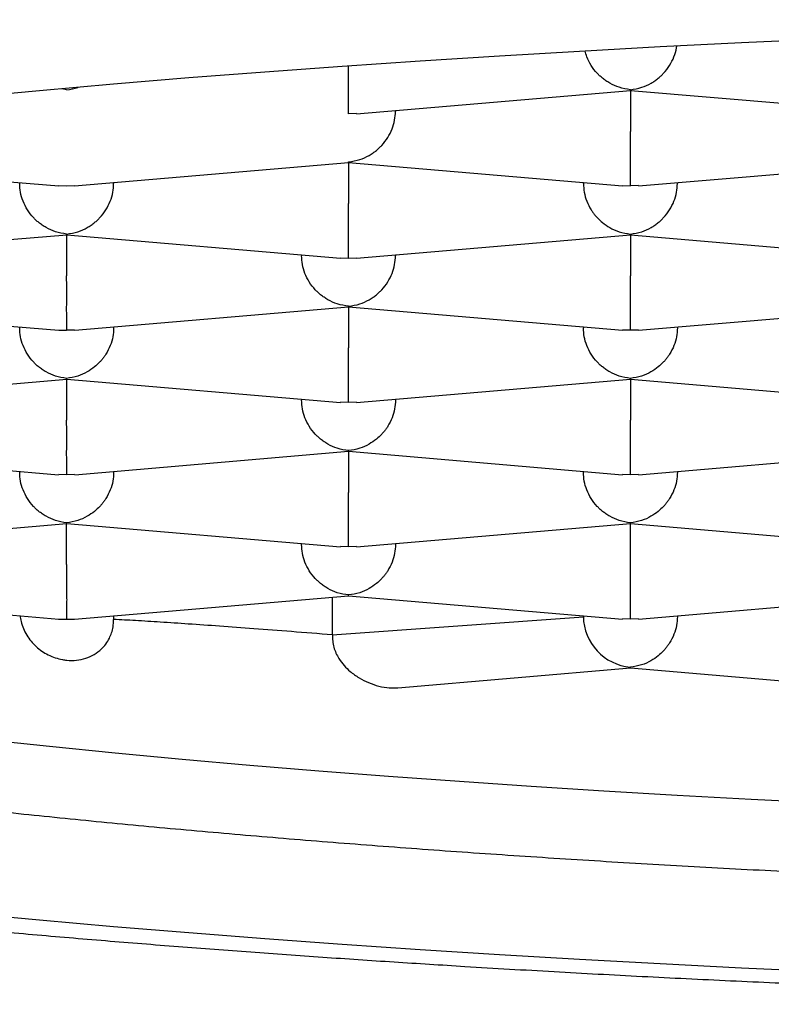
# Model space of a CAD drawing. Header units: millimetres. Extents: x 8 to 820, y 12 to 521.
# Tile 17 of 28: x 397.1 to 399.1, y 481.63 to 484.25. Entities that reach past the tile are written whole.
import ezdxf

# ---------------------------------------------------------------- set-up
doc = ezdxf.new("R2010")
doc.units = ezdxf.units.MM

msp = doc.modelspace()

# ---------------------------------------------------------------- linework, layer by layer
at = {"color": 7, "linetype": 'Continuous', "lineweight": 30}
for p, q in [((397.2213, 484.0632), (397.2095, 484.0657)), ((398.7214, 484.0622), (398.7213, 484.0632)), ((397.9927, 483.9992), (398.7215, 484.0614)), ((398.7213, 484.0614), (398.7213, 483.9522)), ((398.7214, 484.0614), (399.4502, 483.9992)), ((397.9926, 484), (397.9713, 483.9992)), ((398.0963, 484.0081), (398.0963, 484.0055)), ((396.4714, 483.8694), (397.2002, 483.8072)), ((397.2424, 483.8072), (397.9715, 483.8694)), ((397.9714, 483.8702), (397.9713, 483.8712)), ((397.9713, 483.8694), (397.9713, 483.7602)), ((397.9714, 483.8694), (398.7002, 483.8072)), ((398.7427, 483.8072), (399.4715, 483.8694)), ((397.2003, 483.808), (397.2213, 483.8072)), ((397.2213, 483.8072), (397.2424, 483.808)), ((397.3463, 483.8161), (397.3463, 483.8135)), ((398.5963, 483.8135), (398.5963, 483.8161)), ((398.7003, 483.808), (398.7213, 483.8072)), ((398.7426, 483.808), (398.7213, 483.8072)), ((398.8463, 483.8161), (398.8463, 483.8135)), ((396.4927, 483.6152), (397.2215, 483.6774)), ((397.2214, 483.6782), (397.2213, 483.6792)), ((397.2213, 483.6774), (397.2213, 483.5682)), ((397.2214, 483.6774), (397.9502, 483.6152)), ((397.9924, 483.6152), (398.7215, 483.6774)), ((398.7214, 483.6782), (398.7213, 483.6792)), ((398.7213, 483.6774), (398.7213, 483.5682)), ((398.7214, 483.6774), (399.4502, 483.6152)), ((397.8463, 483.6241), (397.8463, 483.6215)), ((398.0963, 483.6241), (398.0963, 483.6215)), ((397.9503, 483.616), (397.9713, 483.6152)), ((397.9713, 483.6152), (397.9924, 483.616)), ((397.9714, 483.4862), (397.9713, 483.4872)), ((396.4714, 483.4854), (397.2002, 483.4232)), ((397.2427, 483.4232), (397.9715, 483.4854)), ((397.9713, 483.4854), (397.9713, 483.3762)), ((397.9714, 483.4854), (398.7, 483.4232)), ((398.7427, 483.4232), (399.4715, 483.4854)), ((397.2003, 483.4239), (397.2213, 483.4232)), ((397.2426, 483.424), (397.2213, 483.4232)), ((397.3463, 483.432), (397.3463, 483.4295)), ((398.5963, 483.432), (398.5963, 483.4295)), ((398.7213, 483.4232), (398.7001, 483.424)), ((398.7426, 483.424), (398.7213, 483.4232)), ((398.8463, 483.432), (398.8463, 483.4295)), ((396.4927, 483.2312), (397.2215, 483.2934)), ((397.2214, 483.2942), (397.2213, 483.2952)), ((397.2213, 483.2934), (397.2213, 483.1841)), ((397.2214, 483.2934), (397.95, 483.2312)), ((397.9927, 483.2312), (398.7215, 483.2934)), ((398.7214, 483.2942), (398.7213, 483.2952)), ((398.7213, 483.2934), (398.7213, 483.1841)), ((398.7214, 483.2934), (399.45, 483.2312)), ((397.8463, 483.24), (397.8463, 483.2375)), ((397.9713, 483.2312), (397.9501, 483.232)), ((397.9926, 483.232), (397.9713, 483.2312)), ((398.0963, 483.24), (398.0963, 483.2375)), ((396.4714, 483.1014), (397.2, 483.0392)), ((397.2427, 483.0392), (397.9715, 483.1014)), ((397.9714, 483.1021), (397.9713, 483.1032)), ((397.9713, 483.1014), (397.9713, 482.9921)), ((397.9714, 483.1014), (398.7, 483.0392)), ((398.7427, 483.0392), (399.4715, 483.1014)), ((397.3463, 483.048), (397.3463, 483.0455)), ((398.5963, 483.048), (398.5963, 483.0455)), ((398.8463, 483.048), (398.8463, 483.0455)), ((397.2213, 483.0392), (397.2001, 483.04)), ((397.2426, 483.04), (397.2213, 483.0392)), ((398.7213, 483.0392), (398.7001, 483.04)), ((398.7426, 483.04), (398.7213, 483.0392)), ((397.2214, 482.9101), (397.2213, 482.9112)), ((398.7214, 482.9101), (398.7213, 482.9112)), ((396.4927, 482.8472), (397.2215, 482.9094)), ((397.2213, 482.8001), (397.2213, 482.9093)), ((397.2214, 482.9093), (397.95, 482.8472)), ((397.9927, 482.8472), (398.7215, 482.9094)), ((398.7213, 482.8001), (398.7213, 482.9093)), ((398.7214, 482.9093), (399.45, 482.8472)), ((397.8463, 482.8535), (397.8463, 482.856)), ((397.9713, 482.8472), (397.9501, 482.8479)), ((397.9926, 482.8479), (397.9713, 482.8472)), ((398.0963, 482.856), (398.0963, 482.8535)), ((396.4713, 482.7173), (397.2001, 482.6551)), ((397.2426, 482.6551), (397.9715, 482.7174)), ((397.9282, 482.7137), (397.9282, 482.6133)), ((397.9714, 482.7181), (397.9713, 482.7192)), ((397.9714, 482.7173), (398.7, 482.6552)), ((398.7427, 482.6552), (399.4715, 482.7174)), ((397.3463, 482.664), (397.3463, 482.6542)), ((397.9282, 482.6133), (398.5963, 482.6614)), ((398.5963, 482.6614), (398.5963, 482.664)), ((398.7213, 482.6552), (398.7001, 482.6559)), ((398.7426, 482.6559), (398.7213, 482.6552)), ((398.8463, 482.664), (398.8463, 482.6614)), ((398.1024, 482.4725), (398.7213, 482.5253)), ((398.7213, 482.5253), (398.7213, 482.5272)), ((398.7213, 482.5253), (399.4501, 482.4631))]:
    msp.add_line(p, q, dxfattribs=at)
at = {"color": 7, "linetype": 'Continuous', "lineweight": 30, "flags": 128}
for points in [[(401.2634, 484.2494), (401.0348, 484.2471), (400.8067, 484.244), (400.5792, 484.2401), (400.3525, 484.2352), (400.1268, 484.2295), (399.9021, 484.2229), (399.6787, 484.2154), (399.4567, 484.2071), (399.2362, 484.1979), (399.0174, 484.1878), (398.8005, 484.1769), (398.5856, 484.1652), (398.3729, 484.1527), (398.1624, 484.1393), (397.9544, 484.1251), (397.7489, 484.1102), (397.5462, 484.0944), (397.3463, 484.0779), (397.1495, 484.0605), (396.9557, 484.0425)], [(397.0044, 482.3346), (397.1759, 482.3167), (397.3506, 482.2994), (397.5283, 482.2829), (397.7088, 482.267), (397.8921, 482.2518), (398.0781, 482.2374), (398.2665, 482.2236), (398.4573, 482.2106), (398.6503, 482.1984), (398.8454, 482.1869), (399.0425, 482.1761), (399.2415, 482.1661), (399.4421, 482.1569), (399.6443, 482.1485), (399.8479, 482.1409), (400.0528, 482.134), (400.2589, 482.1279), (400.4659, 482.1227), (400.6739, 482.1182), (400.8825, 482.1146), (401.0917, 482.1117), (401.3013, 482.1097)], [(396.9557, 481.8731), (397.1495, 481.8551), (397.3463, 481.8377), (397.5462, 481.8212), (397.7489, 481.8054), (397.9544, 481.7905), (398.1624, 481.7763), (398.3729, 481.7629), (398.5856, 481.7504), (398.8005, 481.7387), (399.0174, 481.7278), (399.2362, 481.7177), (399.4567, 481.7085), (399.6787, 481.7002), (399.9021, 481.6927), (400.1268, 481.6861), (400.3525, 481.6804), (400.5792, 481.6755), (400.8067, 481.6716), (401.0348, 481.6685), (401.2634, 481.6662)]]:
    msp.add_lwpolyline(points, dxfattribs=at)
at = {"color": 7, "linetype": 'Continuous', "lineweight": 30}
for centre, major_axis, start_param, end_param in [((397.2213, 482.7788), (0.0956, 0.0878), 3.841547, 4.012435), ((397.2213, 482.7788), (0.0956, -0.0878), 5.412343, 5.583231), ((398.7213, 482.6508), (0.0956, -0.0878), 3.841547, 5.412343)]:
    msp.add_ellipse(centre, major_axis=major_axis, ratio=0.917144, start_param=start_param, end_param=end_param, dxfattribs=at)
for points, knots in [([(398.7213, 484.0632), (398.7314, 484.0648), (398.7503, 484.0677), (398.772, 484.0776), (398.7864, 484.0866), (398.7954, 484.0934), (398.803, 484.1001), (398.8137, 484.1109), (398.8263, 484.127), (398.8376, 484.15), (398.8437, 484.1677), (398.8445, 484.1774), (398.8446, 484.1791)], [0, 0, 0, 0, 0.180892, 0.336678, 0.405239, 0.467543, 0.523614, 0.573485, 0.714172, 0.847447, 0.974455, 1, 1, 1, 1]), ([(398.7213, 484.0632), (398.7113, 484.0648), (398.6925, 484.0677), (398.671, 484.0777), (398.6565, 484.0867), (398.6474, 484.0934), (398.6397, 484.1001), (398.6289, 484.1109), (398.6166, 484.1271), (398.6058, 484.1473), (398.6023, 484.1607), (398.601, 484.1659)], [0, 0, 0, 0, 0.194631, 0.362249, 0.436017, 0.503053, 0.563382, 0.617042, 0.768413, 0.911811, 1, 1, 1, 1]), ([(397.9713, 483.9992), (397.9714, 484.0016), (397.9715, 484.0061), (397.9716, 484.0179), (397.9716, 484.0282), (397.9715, 484.0357), (397.9714, 484.0431), (397.9713, 484.0547), (397.9714, 484.072), (397.9714, 484.0959), (397.9714, 484.1143), (397.9714, 484.1243), (397.9714, 484.1261)], [0, 0, 0, 0, 0.180405, 0.335771, 0.404147, 0.466284, 0.522204, 0.571941, 0.712249, 0.845165, 0.971831, 1, 1, 1, 1]), ([(397.2213, 484.0632), (397.2316, 484.0642), (397.2419, 484.0652), (397.2516, 484.0695), (397.2517, 484.0695)], [0, 0, 0, 0, 0.992092, 1, 1, 1, 1]), ([(397.9713, 483.8712), (397.9814, 483.8728), (398.0003, 483.8756), (398.022, 483.8856), (398.0364, 483.8946), (398.0454, 483.9014), (398.053, 483.9081), (398.0637, 483.9189), (398.0762, 483.935), (398.0878, 483.958), (398.095, 483.9818), (398.0959, 483.9977), (398.0963, 484.0055)], [0, 0, 0, 0, 0.16497, 0.307043, 0.369569, 0.426389, 0.477525, 0.523007, 0.65131, 0.772854, 0.888682, 1, 1, 1, 1]), ([(398.7213, 483.8072), (398.7214, 483.8096), (398.7215, 483.8141), (398.7216, 483.8259), (398.7216, 483.8362), (398.7215, 483.8437), (398.7214, 483.8511), (398.7213, 483.8627), (398.7214, 483.88), (398.7214, 483.9039), (398.7214, 483.9283), (398.7213, 483.9443), (398.7213, 483.9522)], [0, 0, 0, 0, 0.16497, 0.307043, 0.369569, 0.426389, 0.477525, 0.523007, 0.65131, 0.772854, 0.888682, 1, 1, 1, 1]), ([(397.2213, 483.6792), (397.2113, 483.6808), (397.1925, 483.6837), (397.171, 483.6936), (397.1565, 483.7027), (397.1474, 483.7094), (397.1397, 483.7161), (397.1289, 483.7268), (397.1165, 483.743), (397.1049, 483.766), (397.0977, 483.7898), (397.0968, 483.8057), (397.0963, 483.8135)], [0, 0, 0, 0, 0.16497, 0.307043, 0.369569, 0.426389, 0.477525, 0.523007, 0.65131, 0.772854, 0.888682, 1, 1, 1, 1]), ([(397.2213, 483.6792), (397.2314, 483.6808), (397.2503, 483.6836), (397.272, 483.6936), (397.2864, 483.7026), (397.2954, 483.7094), (397.303, 483.7161), (397.3137, 483.7268), (397.3262, 483.743), (397.3378, 483.7659), (397.345, 483.7898), (397.3459, 483.8057), (397.3463, 483.8135)], [0, 0, 0, 0, 0.1649701, 0.3070432, 0.3695691, 0.4263891, 0.4775248, 0.5230066, 0.6513096, 0.7728537, 0.8886823, 1, 1, 1, 1]), ([(398.5963, 483.8135), (398.5968, 483.8057), (398.5976, 483.7898), (398.6048, 483.766), (398.6137, 483.7484), (398.6217, 483.7366), (398.6271, 483.7296), (398.6353, 483.7202), (398.648, 483.7083), (398.6673, 483.6951), (398.6924, 483.6836), (398.7112, 483.6808), (398.7213, 483.6792)], [0, 0, 0, 0, 0.111298, 0.227117, 0.348661, 0.390702, 0.433531, 0.477182, 0.573703, 0.692933, 0.835009, 1, 1, 1, 1]), ([(398.7213, 483.6792), (398.7314, 483.6808), (398.7503, 483.6836), (398.772, 483.6936), (398.7864, 483.7026), (398.7954, 483.7094), (398.803, 483.7161), (398.8137, 483.7268), (398.8262, 483.743), (398.8378, 483.7659), (398.845, 483.7898), (398.8459, 483.8057), (398.8463, 483.8135)], [0, 0, 0, 0, 0.16497, 0.307043, 0.369569, 0.426389, 0.477525, 0.523007, 0.65131, 0.772854, 0.888682, 1, 1, 1, 1]), ([(397.9713, 483.6152), (397.9714, 483.6176), (397.9715, 483.6221), (397.9716, 483.6339), (397.9716, 483.6442), (397.9715, 483.6517), (397.9714, 483.6591), (397.9713, 483.6707), (397.9714, 483.688), (397.9714, 483.7119), (397.9714, 483.7363), (397.9713, 483.7523), (397.9713, 483.7602)], [0, 0, 0, 0, 0.16497, 0.307043, 0.369569, 0.426389, 0.477525, 0.523007, 0.65131, 0.772854, 0.888682, 1, 1, 1, 1]), ([(397.9713, 483.4872), (397.9613, 483.4888), (397.9425, 483.4917), (397.921, 483.5016), (397.9065, 483.5106), (397.8974, 483.5174), (397.8897, 483.5241), (397.8789, 483.5348), (397.8665, 483.551), (397.8549, 483.574), (397.8477, 483.5978), (397.8468, 483.6137), (397.8463, 483.6215)], [0, 0, 0, 0, 0.16497, 0.307043, 0.369569, 0.426389, 0.477525, 0.523007, 0.65131, 0.772854, 0.888682, 1, 1, 1, 1]), ([(397.9713, 483.4872), (397.9814, 483.4887), (398.0003, 483.4916), (398.022, 483.5016), (398.0364, 483.5106), (398.0454, 483.5173), (398.053, 483.5241), (398.0637, 483.5348), (398.0762, 483.551), (398.0878, 483.5739), (398.095, 483.5977), (398.0959, 483.6137), (398.0963, 483.6215)], [0, 0, 0, 0, 0.16497, 0.307043, 0.369569, 0.426389, 0.477525, 0.523007, 0.65131, 0.772854, 0.888682, 1, 1, 1, 1]), ([(397.2213, 483.4232), (397.2214, 483.4256), (397.2215, 483.4301), (397.2216, 483.4419), (397.2216, 483.4522), (397.2215, 483.4597), (397.2214, 483.4671), (397.2213, 483.4787), (397.2214, 483.4959), (397.2214, 483.5199), (397.2214, 483.5443), (397.2213, 483.5603), (397.2213, 483.5682)], [0, 0, 0, 0, 0.16497, 0.307043, 0.369569, 0.426389, 0.477525, 0.523007, 0.65131, 0.772854, 0.888682, 1, 1, 1, 1]), ([(398.7213, 483.4232), (398.7214, 483.4256), (398.7215, 483.4301), (398.7216, 483.4419), (398.7216, 483.4522), (398.7215, 483.4597), (398.7214, 483.4671), (398.7213, 483.4787), (398.7214, 483.4959), (398.7214, 483.5199), (398.7214, 483.5443), (398.7213, 483.5603), (398.7213, 483.5682)], [0, 0, 0, 0, 0.1649701, 0.3070432, 0.3695691, 0.4263891, 0.4775248, 0.5230066, 0.6513096, 0.7728537, 0.8886823, 1, 1, 1, 1]), ([(397.2213, 483.2952), (397.2113, 483.2968), (397.1925, 483.2997), (397.171, 483.3096), (397.1565, 483.3186), (397.1474, 483.3254), (397.1397, 483.3321), (397.1289, 483.3428), (397.1165, 483.359), (397.1049, 483.3819), (397.0977, 483.4057), (397.0968, 483.4217), (397.0963, 483.4295)], [0, 0, 0, 0, 0.16497, 0.307043, 0.369569, 0.426389, 0.477525, 0.523007, 0.65131, 0.772854, 0.888682, 1, 1, 1, 1]), ([(397.3463, 483.4295), (397.3459, 483.4217), (397.345, 483.4057), (397.3378, 483.382), (397.3289, 483.3644), (397.321, 483.3525), (397.3156, 483.3455), (397.3074, 483.3362), (397.2946, 483.3243), (397.275, 483.3111), (397.2501, 483.2997), (397.2314, 483.2968), (397.2213, 483.2952)], [0, 0, 0, 0, 0.1112981, 0.2271171, 0.3486611, 0.390702, 0.4335313, 0.4771817, 0.573703, 0.6929329, 0.8350093, 1, 1, 1, 1]), ([(398.7213, 483.2952), (398.7113, 483.2968), (398.6925, 483.2997), (398.671, 483.3096), (398.6565, 483.3186), (398.6474, 483.3254), (398.6397, 483.3321), (398.6289, 483.3428), (398.6165, 483.359), (398.6049, 483.3819), (398.5977, 483.4057), (398.5968, 483.4217), (398.5963, 483.4295)], [0, 0, 0, 0, 0.16497, 0.307043, 0.369569, 0.426389, 0.477525, 0.523007, 0.65131, 0.772854, 0.888682, 1, 1, 1, 1]), ([(398.8463, 483.4295), (398.8459, 483.4217), (398.845, 483.4057), (398.8378, 483.382), (398.8289, 483.3644), (398.821, 483.3525), (398.8156, 483.3455), (398.8074, 483.3362), (398.7946, 483.3243), (398.775, 483.3111), (398.7501, 483.2997), (398.7314, 483.2968), (398.7213, 483.2952)], [0, 0, 0, 0, 0.111298, 0.227117, 0.348661, 0.390702, 0.433531, 0.477182, 0.573703, 0.692933, 0.835009, 1, 1, 1, 1]), ([(397.9713, 483.2312), (397.9714, 483.2336), (397.9715, 483.2381), (397.9716, 483.2499), (397.9716, 483.2601), (397.9715, 483.2677), (397.9714, 483.275), (397.9713, 483.2867), (397.9714, 483.3039), (397.9714, 483.3279), (397.9714, 483.3523), (397.9713, 483.3683), (397.9713, 483.3762)], [0, 0, 0, 0, 0.16497, 0.307043, 0.369569, 0.426389, 0.477525, 0.523007, 0.65131, 0.772854, 0.888682, 1, 1, 1, 1]), ([(392.372, 483.3363), (392.3725, 483.3233), (392.3735, 483.2993), (392.3773, 483.2682), (392.3813, 483.2444), (392.3847, 483.2276), (392.3876, 483.2146), (392.3912, 483.2003), (392.3955, 483.1847), (392.4005, 483.1684), (392.4059, 483.1525), (392.411, 483.1385), (392.4154, 483.1272), (392.4191, 483.118), (392.4227, 483.1097), (392.427, 483.0999), (392.4327, 483.0876), (392.4399, 483.073), (392.448, 483.0574), (392.4567, 483.0418), (392.4691, 483.0209), (392.4853, 482.9959), (392.5056, 482.9674), (392.5265, 482.9409), (392.5438, 482.9207), (392.5576, 482.9053), (392.5679, 482.8943), (392.5793, 482.8825), (392.5923, 482.8695), (392.6057, 482.8566), (392.6186, 482.8447), (392.6298, 482.8348), (392.6392, 482.8266), (392.6485, 482.8187), (392.6587, 482.8102), (392.6712, 482.8), (392.6854, 482.7889), (392.7006, 482.7774), (392.7158, 482.7661), (392.7347, 482.7526), (392.7573, 482.7371), (392.7843, 482.7194), (392.8118, 482.7022), (392.8389, 482.6859), (392.8648, 482.671), (392.8914, 482.6562), (392.9209, 482.6404), (392.9558, 482.6225), (392.9946, 482.6035), (393.036, 482.5841), (393.0786, 482.565), (393.1215, 482.5465), (393.1639, 482.529), (393.1981, 482.5155), (393.2239, 482.5055), (393.2426, 482.4983), (393.263, 482.4907), (393.2862, 482.4821), (393.3116, 482.4729), (393.3384, 482.4634), (393.3706, 482.4522), (393.408, 482.4395), (393.4506, 482.4254), (393.4928, 482.4119), (393.5346, 482.3989), (393.5759, 482.3863), (393.6157, 482.3745), (393.6531, 482.3636), (393.6887, 482.3535), (393.7215, 482.3444), (393.7509, 482.3363), (393.7724, 482.3305), (393.7873, 482.3265), (393.7982, 482.3236), (393.8106, 482.3203), (393.8283, 482.3157), (393.8524, 482.3094), (393.8838, 482.3013), (393.9193, 482.2924), (393.9635, 482.2814), (394.0139, 482.2692), (394.0678, 482.2565), (394.1177, 482.2449), (394.1636, 482.2345), (394.2091, 482.2245), (394.2613, 482.2131), (394.3235, 482.1999), (394.3974, 482.1846), (394.4789, 482.1682), (394.5684, 482.1508), (394.6662, 482.1324), (394.7727, 482.1132), (394.8724, 482.0958), (394.9628, 482.0805), (395.0396, 482.0679), (395.1153, 482.0558), (395.1878, 482.0444), (395.2628, 482.033), (395.3394, 482.0215), (395.4166, 482.0103), (395.4839, 482.0007), (395.5417, 481.9926), (395.5904, 481.9859), (395.6333, 481.9801), (395.6682, 481.9754), (395.6959, 481.9717), (395.7172, 481.9689), (395.7369, 481.9663), (395.7594, 481.9634), (395.7883, 481.9597), (395.8251, 481.9549), (395.8689, 481.9494), (395.9189, 481.9431), (395.9733, 481.9364), (396.053, 481.9268), (396.1593, 481.9143), (396.2947, 481.8989), (396.4381, 481.8833), (396.5896, 481.8674), (396.756, 481.8508), (396.9368, 481.8336), (397.1293, 481.8163), (397.3235, 481.7998), (397.5171, 481.7843), (397.7097, 481.7697), (397.9011, 481.7561), (398.0912, 481.7433), (398.2963, 481.7304), (398.5162, 481.7175), (398.7519, 481.7048), (398.9876, 481.6932), (399.2249, 481.6825), (399.4641, 481.6729), (399.7051, 481.6642), (399.9476, 481.6565), (400.2123, 481.6492), (400.4995, 481.6426), (400.8092, 481.6371), (401.1199, 481.6333), (401.4314, 481.631), (401.7495, 481.6303), (402.0738, 481.6313), (402.404, 481.6341), (402.7332, 481.6387), (403.0611, 481.6451), (403.3873, 481.6533), (403.705, 481.663), (404.0149, 481.6742), (404.3175, 481.6869), (404.6193, 481.7011), (404.92, 481.7171), (405.1986, 481.7336), (405.4552, 481.7502), (405.691, 481.7667), (405.9269, 481.7844), (406.1633, 481.8035), (406.4002, 481.824), (406.6371, 481.846), (406.8735, 481.8695), (407.0601, 481.8893), (407.1962, 481.9045), (407.2806, 481.9141), (407.3582, 481.9232), (407.4288, 481.9316), (407.4924, 481.9393), (407.5491, 481.9464), (407.5991, 481.9527), (407.643, 481.9583), (407.6771, 481.9627), (407.7017, 481.9659), (407.7176, 481.968), (407.7321, 481.9699), (407.7488, 481.9721), (407.7708, 481.975), (407.7978, 481.9786), (407.8294, 481.9829), (407.8654, 481.9878), (407.9063, 481.9934), (407.9515, 481.9997), (408.0325, 482.0112), (408.1443, 482.0276), (408.282, 482.0486), (408.4114, 482.0692), (408.5327, 482.0893), (408.6464, 482.109), (408.744, 482.1265), (408.8301, 482.1424), (408.909, 482.1574), (408.9927, 482.1739), (409.081, 482.1918), (409.1734, 482.2112), (409.2694, 482.2321), (409.3486, 482.2502), (409.4097, 482.2645), (409.4505, 482.2743), (409.4871, 482.2832), (409.5192, 482.2911), (409.5468, 482.2981), (409.57, 482.304), (409.589, 482.3089), (409.6058, 482.3132), (409.6238, 482.3179), (409.6456, 482.3237), (409.6721, 482.3307), (409.7021, 482.3389), (409.7357, 482.3482), (409.7721, 482.3584), (409.8346, 482.3764), (409.919, 482.4017), (409.9983, 482.4271), (410.0513, 482.4449), (410.0802, 482.4547), (410.1068, 482.464), (410.1303, 482.4724), (410.1492, 482.4792), (410.1642, 482.4847), (410.1757, 482.489), (410.1872, 482.4933), (410.2007, 482.4983), (410.2177, 482.5048), (410.2386, 482.5129), (410.2656, 482.5236), (410.2962, 482.536), (410.3279, 482.5492), (410.3562, 482.5614), (410.3813, 482.5725), (410.4035, 482.5825), (410.4231, 482.5916), (410.4411, 482.6001), (410.4586, 482.6085), (410.4762, 482.6172), (410.494, 482.6261), (410.5119, 482.6352), (410.5298, 482.6447), (410.5475, 482.6542), (410.5645, 482.6635), (410.5805, 482.6725), (410.5958, 482.6813), (410.6117, 482.6907), (410.6287, 482.7009), (410.6473, 482.7124), (410.6666, 482.7248), (410.6857, 482.7374), (410.7034, 482.7496), (410.7194, 482.7608), (410.7332, 482.7709), (410.7462, 482.7806), (410.7593, 482.7907), (410.7738, 482.8021), (410.7885, 482.8141), (410.8023, 482.8258), (410.814, 482.8361), (410.8237, 482.8447), (410.8322, 482.8526), (410.8408, 482.8607), (410.8502, 482.8697), (410.8608, 482.8802), (410.8727, 482.8924), (410.8861, 482.9068), (410.9003, 482.9227), (410.9141, 482.9391), (410.9265, 482.9545), (410.9373, 482.9687), (410.9469, 482.9819), (410.958, 482.9977), (410.9702, 483.0164), (410.9834, 483.038), (410.9942, 483.0573), (411.0034, 483.0751), (411.0117, 483.092), (411.0199, 483.1101), (411.0278, 483.1293), (411.0353, 483.1492), (411.0424, 483.1699), (411.0485, 483.1905), (411.0529, 483.207), (411.0558, 483.2194), (411.058, 483.2289), (411.0603, 483.2402), (411.0629, 483.2544), (411.0657, 483.2719), (411.0682, 483.2926), (411.0703, 483.3166), (411.0709, 483.3337), (411.0712, 483.3428)], [0, 0, 0, 0, 0.002281, 0.004207, 0.005778, 0.007003, 0.008123, 0.009443, 0.010837, 0.012401, 0.013943, 0.015245, 0.016309, 0.017135, 0.017867, 0.018741, 0.020044, 0.021574, 0.023224, 0.024907, 0.026577, 0.030051, 0.033408, 0.036743, 0.039959, 0.041302, 0.042737, 0.04442, 0.046351, 0.048437, 0.050251, 0.051787, 0.053047, 0.054094, 0.05551, 0.057178, 0.059096, 0.061097, 0.06303, 0.064893, 0.068167, 0.071391, 0.074656, 0.077866, 0.080785, 0.083427, 0.08675, 0.090483, 0.094619, 0.098858, 0.103032, 0.107143, 0.111127, 0.114858, 0.11645, 0.118039, 0.119832, 0.121853, 0.124099, 0.126404, 0.128672, 0.132193, 0.13562, 0.138952, 0.14219, 0.145333, 0.148368, 0.151141, 0.153607, 0.15611, 0.158192, 0.159852, 0.160633, 0.161297, 0.162135, 0.163222, 0.164965, 0.167111, 0.169622, 0.172138, 0.175925, 0.179511, 0.182541, 0.18541, 0.188135, 0.190981, 0.194998, 0.199377, 0.20412, 0.209225, 0.214692, 0.220521, 0.226712, 0.230705, 0.234783, 0.238671, 0.242332, 0.245765, 0.249919, 0.253684, 0.25706, 0.259669, 0.261986, 0.264012, 0.265747, 0.266912, 0.267906, 0.268738, 0.269663, 0.271051, 0.272752, 0.274766, 0.277092, 0.279608, 0.282181, 0.287887, 0.293854, 0.300082, 0.306571, 0.313321, 0.321163, 0.329139, 0.336986, 0.3447, 0.352283, 0.359735, 0.367056, 0.374245, 0.383206, 0.391964, 0.400669, 0.409374, 0.41808, 0.426786, 0.435491, 0.444196, 0.45514, 0.466082, 0.477025, 0.487967, 0.498909, 0.510514, 0.522119, 0.533724, 0.54533, 0.556935, 0.568541, 0.57949, 0.590513, 0.60163, 0.612843, 0.624149, 0.633211, 0.642338, 0.651611, 0.661058, 0.670678, 0.680472, 0.69044, 0.700583, 0.704575, 0.708311, 0.711766, 0.71494, 0.717831, 0.720397, 0.722692, 0.724715, 0.726466, 0.727428, 0.728146, 0.728694, 0.729457, 0.730488, 0.731788, 0.733259, 0.734969, 0.736917, 0.739104, 0.741479, 0.748645, 0.755531, 0.76214, 0.768469, 0.77452, 0.780303, 0.784374, 0.788804, 0.793594, 0.798743, 0.804253, 0.810123, 0.816354, 0.819199, 0.821889, 0.824304, 0.826443, 0.828305, 0.829866, 0.831159, 0.832201, 0.833305, 0.834872, 0.836713, 0.838829, 0.841218, 0.843882, 0.846683, 0.85494, 0.862977, 0.865458, 0.867902, 0.870147, 0.872146, 0.873898, 0.875031, 0.876031, 0.876921, 0.878055, 0.879552, 0.881411, 0.883633, 0.886876, 0.889854, 0.892566, 0.895009, 0.897227, 0.899166, 0.900919, 0.902703, 0.904527, 0.906391, 0.908295, 0.910239, 0.912208, 0.914099, 0.915892, 0.917586, 0.919315, 0.921335, 0.923448, 0.925812, 0.928203, 0.930398, 0.932396, 0.934197, 0.935681, 0.937364, 0.939247, 0.941311, 0.94322, 0.944855, 0.946145, 0.94724, 0.948423, 0.949739, 0.951189, 0.952969, 0.954938, 0.957098, 0.959344, 0.961328, 0.963031, 0.964617, 0.966149, 0.968645, 0.971035, 0.973334, 0.974841, 0.976594, 0.978477, 0.980274, 0.98222, 0.984159, 0.986097, 0.987865, 0.988664, 0.989434, 0.990438, 0.991745, 0.993354, 0.995267, 0.997482, 1, 1, 1, 1]), ([(397.9713, 483.1032), (397.9613, 483.1047), (397.9425, 483.1076), (397.921, 483.1176), (397.9065, 483.1266), (397.8974, 483.1334), (397.8897, 483.1401), (397.8789, 483.1508), (397.8665, 483.167), (397.8549, 483.1899), (397.8477, 483.2137), (397.8468, 483.2297), (397.8463, 483.2375)], [0, 0, 0, 0, 0.16497, 0.307043, 0.369569, 0.426389, 0.477525, 0.523007, 0.65131, 0.772854, 0.888682, 1, 1, 1, 1]), ([(398.0963, 483.2375), (398.0959, 483.2297), (398.095, 483.2137), (398.0878, 483.1899), (398.0789, 483.1724), (398.071, 483.1605), (398.0656, 483.1535), (398.0574, 483.1441), (398.0446, 483.1323), (398.025, 483.1191), (398.0001, 483.1076), (397.9814, 483.1047), (397.9713, 483.1032)], [0, 0, 0, 0, 0.1112981, 0.2271171, 0.3486611, 0.390702, 0.4335313, 0.4771817, 0.573703, 0.6929329, 0.8350093, 1, 1, 1, 1]), ([(397.2213, 483.0392), (397.2214, 483.0416), (397.2215, 483.0461), (397.2216, 483.0579), (397.2216, 483.0681), (397.2215, 483.0756), (397.2214, 483.083), (397.2213, 483.0947), (397.2214, 483.1119), (397.2214, 483.1359), (397.2214, 483.1603), (397.2213, 483.1763), (397.2213, 483.1841)], [0, 0, 0, 0, 0.16497, 0.307043, 0.369569, 0.426389, 0.477525, 0.523007, 0.65131, 0.772854, 0.888682, 1, 1, 1, 1]), ([(398.7213, 483.0392), (398.7214, 483.0416), (398.7215, 483.0461), (398.7216, 483.0579), (398.7216, 483.0681), (398.7215, 483.0756), (398.7214, 483.083), (398.7213, 483.0947), (398.7214, 483.1119), (398.7214, 483.1359), (398.7214, 483.1603), (398.7213, 483.1763), (398.7213, 483.1841)], [0, 0, 0, 0, 0.16497, 0.307043, 0.369569, 0.426389, 0.477525, 0.523007, 0.65131, 0.772854, 0.888682, 1, 1, 1, 1]), ([(409.7463, 483.1062), (409.7458, 483.0955), (409.7447, 483.0742), (409.7356, 483.0424), (409.7212, 483.0104), (409.7007, 482.9785), (409.6744, 482.9466), (409.6402, 482.9128), (409.5967, 482.877), (409.5423, 482.8395), (409.4798, 482.8021), (409.4092, 482.7652), (409.3298, 482.7282), (409.2414, 482.6914), (409.1438, 482.6546), (409.038, 482.6184), (408.9242, 482.5827), (408.8025, 482.5476), (408.6729, 482.5131), (408.5356, 482.4793), (408.3908, 482.4461), (408.2386, 482.4138), (408.0778, 482.3818), (407.9081, 482.3504), (407.7294, 482.3196), (407.5438, 482.2897), (407.3513, 482.2607), (407.1543, 482.2331), (406.9529, 482.2066), (406.7475, 482.1814), (406.5366, 482.1572), (406.3205, 482.1341), (406.0972, 482.1118), (405.8667, 482.0904), (405.629, 482.07), (405.3868, 482.0509), (405.1403, 482.0329), (404.8923, 482.0164), (404.643, 482.0013), (404.3928, 481.9875), (404.1396, 481.9749), (403.8838, 481.9637), (403.6232, 481.9535), (403.3579, 481.9446), (403.0881, 481.937), (402.8165, 481.9308), (402.5438, 481.9259), (402.2703, 481.9224), (401.996, 481.9203), (401.7407, 481.9197), (401.5047, 481.9201), (401.2882, 481.9214), (401.0716, 481.9236), (400.8549, 481.9267), (400.6385, 481.9306), (400.4087, 481.9357), (400.1661, 481.9422), (399.911, 481.9503), (399.6578, 481.9596), (399.4068, 481.9701), (399.156, 481.982), (398.9058, 481.9952), (398.6563, 482.0097), (398.4102, 482.0255), (398.1679, 482.0424), (397.9299, 482.0605), (397.6965, 482.0798), (397.4678, 482.1001), (397.2438, 482.1216), (397.0248, 482.1442), (396.8089, 482.168), (396.5967, 482.1931), (396.3883, 482.2196), (396.1861, 482.2471), (395.9905, 482.2755), (395.8033, 482.3047), (395.6248, 482.3345), (395.4546, 482.3649), (395.2912, 482.3961), (395.135, 482.4281), (394.9847, 482.4611), (394.8407, 482.4952), (394.7034, 482.5303), (394.5741, 482.5662), (394.4533, 482.6026), (394.3421, 482.6393), (394.2403, 482.6762), (394.1478, 482.7132), (394.0636, 482.7507), (393.9878, 482.7885), (393.92, 482.8271), (393.8605, 482.8663), (393.8096, 482.9062), (393.768, 482.9464), (393.7356, 482.9867), (393.7129, 483.0268), (393.6989, 483.0666), (393.6972, 483.093), (393.6963, 483.1062)], [0, 0, 0, 0, 0.008562, 0.017126, 0.025688, 0.034307, 0.042927, 0.051545, 0.061849, 0.07216, 0.082475, 0.092786, 0.10309, 0.113676, 0.124271, 0.13487, 0.145465, 0.156051, 0.16663, 0.177218, 0.187809, 0.198397, 0.208976, 0.219862, 0.230758, 0.241657, 0.252553, 0.263439, 0.274018, 0.284606, 0.295197, 0.305785, 0.316364, 0.32725, 0.338146, 0.349045, 0.35994, 0.370827, 0.381406, 0.391994, 0.402584, 0.413172, 0.423751, 0.434637, 0.445533, 0.456432, 0.467328, 0.478214, 0.489101, 0.5, 0.508592, 0.517186, 0.525779, 0.534428, 0.543079, 0.551728, 0.562068, 0.572417, 0.582768, 0.593116, 0.603456, 0.614082, 0.624717, 0.635355, 0.64599, 0.656617, 0.667196, 0.677783, 0.688374, 0.698962, 0.709541, 0.720427, 0.731323, 0.742222, 0.753118, 0.764004, 0.774583, 0.785171, 0.795762, 0.80635, 0.816929, 0.827815, 0.838711, 0.84961, 0.860506, 0.871392, 0.881971, 0.892559, 0.903149, 0.913737, 0.924316, 0.935203, 0.946098, 0.956997, 0.967893, 0.978779, 0.989384, 1, 1, 1, 1]), ([(397.2213, 482.9112), (397.2113, 482.9127), (397.1925, 482.9156), (397.171, 482.9256), (397.1565, 482.9346), (397.1474, 482.9413), (397.1397, 482.9481), (397.1289, 482.9588), (397.1165, 482.975), (397.1049, 482.9979), (397.0977, 483.0217), (397.0968, 483.0377), (397.0963, 483.0455)], [0, 0, 0, 0, 0.16497, 0.307043, 0.369569, 0.426389, 0.477525, 0.523007, 0.65131, 0.772854, 0.888682, 1, 1, 1, 1]), ([(397.3463, 483.0455), (397.3459, 483.0377), (397.345, 483.0217), (397.3378, 482.9979), (397.3289, 482.9804), (397.321, 482.9685), (397.3156, 482.9615), (397.3074, 482.9521), (397.2946, 482.9403), (397.275, 482.9271), (397.2501, 482.9156), (397.2314, 482.9127), (397.2213, 482.9112)], [0, 0, 0, 0, 0.111298, 0.227117, 0.348661, 0.390702, 0.433531, 0.477182, 0.573703, 0.692933, 0.835009, 1, 1, 1, 1]), ([(398.7213, 482.9112), (398.7113, 482.9127), (398.6925, 482.9156), (398.671, 482.9256), (398.6565, 482.9346), (398.6474, 482.9413), (398.6397, 482.9481), (398.6289, 482.9588), (398.6165, 482.975), (398.6049, 482.9979), (398.5977, 483.0217), (398.5968, 483.0377), (398.5963, 483.0455)], [0, 0, 0, 0, 0.16497, 0.307043, 0.369569, 0.426389, 0.477525, 0.523007, 0.65131, 0.772854, 0.888682, 1, 1, 1, 1]), ([(398.8463, 483.0455), (398.8459, 483.0377), (398.845, 483.0217), (398.8378, 482.9979), (398.8289, 482.9804), (398.821, 482.9685), (398.8156, 482.9615), (398.8074, 482.9521), (398.7946, 482.9403), (398.775, 482.9271), (398.7501, 482.9156), (398.7314, 482.9127), (398.7213, 482.9112)], [0, 0, 0, 0, 0.1112981, 0.2271171, 0.3486611, 0.390702, 0.4335313, 0.4771817, 0.573703, 0.6929329, 0.8350093, 1, 1, 1, 1]), ([(397.9713, 482.8472), (397.9714, 482.8496), (397.9715, 482.8541), (397.9716, 482.8659), (397.9716, 482.8761), (397.9715, 482.8836), (397.9714, 482.891), (397.9713, 482.9027), (397.9714, 482.9199), (397.9714, 482.9439), (397.9714, 482.9683), (397.9713, 482.9843), (397.9713, 482.9921)], [0, 0, 0, 0, 0.16497, 0.307043, 0.369569, 0.426389, 0.477525, 0.523007, 0.65131, 0.772854, 0.888682, 1, 1, 1, 1]), ([(397.9713, 482.7192), (397.9613, 482.7207), (397.9425, 482.7236), (397.921, 482.7336), (397.9065, 482.7426), (397.8974, 482.7493), (397.8897, 482.7561), (397.8789, 482.7668), (397.8665, 482.783), (397.8549, 482.8059), (397.8477, 482.8297), (397.8468, 482.8456), (397.8463, 482.8535)], [0, 0, 0, 0, 0.1649701, 0.3070432, 0.3695691, 0.4263891, 0.4775248, 0.5230066, 0.6513096, 0.7728537, 0.8886823, 1, 1, 1, 1]), ([(398.0963, 482.8535), (398.0959, 482.8456), (398.095, 482.8297), (398.0878, 482.8059), (398.0789, 482.7884), (398.071, 482.7765), (398.0656, 482.7695), (398.0574, 482.7601), (398.0446, 482.7483), (398.025, 482.7351), (398.0001, 482.7236), (397.9814, 482.7207), (397.9713, 482.7192)], [0, 0, 0, 0, 0.1112981, 0.2271171, 0.3486611, 0.390702, 0.4335313, 0.4771817, 0.573703, 0.6929329, 0.8350093, 1, 1, 1, 1]), ([(397.2213, 482.8001), (397.2213, 482.7923), (397.2213, 482.7763), (397.2212, 482.7518), (397.2213, 482.7335), (397.2213, 482.721), (397.2213, 482.7136), (397.2214, 482.7035), (397.2212, 482.6905), (397.221, 482.6757), (397.2212, 482.6621), (397.2213, 482.6576), (397.2213, 482.6552)], [0, 0, 0, 0, 0.111298, 0.227117, 0.348661, 0.390702, 0.433531, 0.477182, 0.573703, 0.692933, 0.835009, 1, 1, 1, 1]), ([(398.7213, 482.6552), (398.7214, 482.6576), (398.7215, 482.6621), (398.7216, 482.6739), (398.7216, 482.6841), (398.7215, 482.6916), (398.7214, 482.699), (398.7213, 482.7107), (398.7214, 482.7279), (398.7214, 482.7518), (398.7214, 482.7763), (398.7213, 482.7923), (398.7213, 482.8001)], [0, 0, 0, 0, 0.1649701, 0.3070432, 0.3695691, 0.4263891, 0.4775248, 0.5230066, 0.6513096, 0.7728537, 0.8886823, 1, 1, 1, 1]), ([(397.0975, 482.6639), (397.0982, 482.6588), (397.0998, 482.6472), (397.1059, 482.6297), (397.1148, 482.6121), (397.1263, 482.596), (397.1399, 482.5817), (397.1553, 482.5695), (397.1725, 482.5594), (397.1909, 482.5518), (397.2076, 482.5475), (397.2266, 482.5448), (397.2479, 482.545), (397.2724, 482.5501), (397.2947, 482.5601), (397.3124, 482.5733), (397.3257, 482.5884), (397.3348, 482.6029), (397.3411, 482.6184), (397.3454, 482.6351), (397.346, 482.6475), (397.3463, 482.6542)], [0, 0, 0, 0, 0.03724, 0.084284, 0.131333, 0.178585, 0.225851, 0.275002, 0.324176, 0.377964, 0.431782, 0.464635, 0.540628, 0.616653, 0.691089, 0.765449, 0.81683, 0.868151, 0.909527, 0.950865, 1, 1, 1, 1]), ([(397.9282, 482.6133), (397.8919, 482.6161), (397.8218, 482.6215), (397.7218, 482.6292), (397.6304, 482.636), (397.5475, 482.6419), (397.4731, 482.6469), (397.4068, 482.6511), (397.3656, 482.6531), (397.3462, 482.6541)], [0, 0, 0, 0, 0.183644, 0.353687, 0.510132, 0.652981, 0.782239, 0.897909, 1, 1, 1, 1]), ([(398.8463, 482.6614), (398.8459, 482.6536), (398.845, 482.6377), (398.8378, 482.6139), (398.8289, 482.5964), (398.821, 482.5845), (398.8156, 482.5775), (398.8074, 482.5681), (398.7946, 482.5563), (398.775, 482.5431), (398.7501, 482.5316), (398.7314, 482.5287), (398.7213, 482.5272)], [0, 0, 0, 0, 0.1112981, 0.2271171, 0.3486611, 0.390702, 0.4335313, 0.4771817, 0.573703, 0.6929329, 0.8350093, 1, 1, 1, 1]), ([(397.9289, 482.6133), (397.9288, 482.6077), (397.9286, 482.5967), (397.9329, 482.5748), (397.9432, 482.5523), (397.9592, 482.5314), (397.9771, 482.514), (397.999, 482.4984), (398.0248, 482.4853), (398.052, 482.4763), (398.0784, 482.4716), (398.0949, 482.4723), (398.1024, 482.4726)], [0, 0, 0, 0, 0.064889, 0.1298, 0.258595, 0.346608, 0.434734, 0.548864, 0.663081, 0.782131, 0.901135, 1, 1, 1, 1])]:
    msp.add_open_spline(points, degree=3, knots=knots, dxfattribs=at)

doc.saveas('drawing.dxf')
